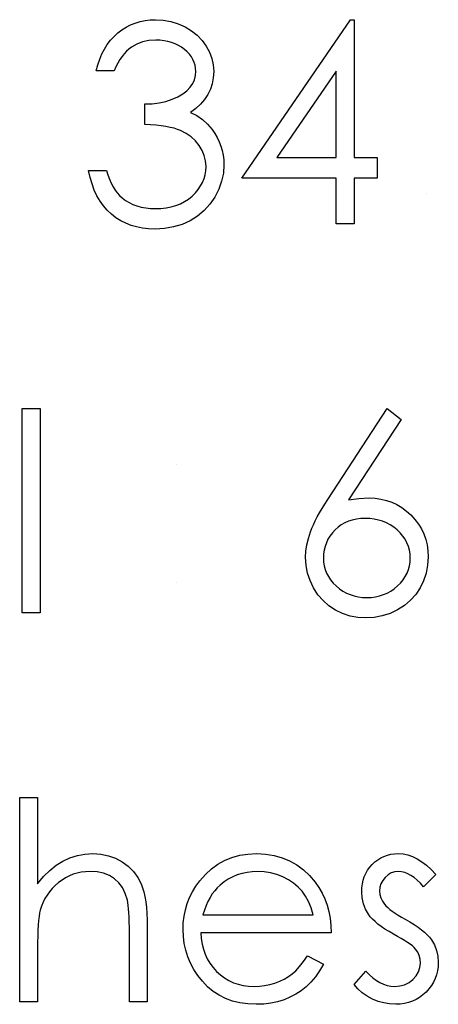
# Model space of a CAD drawing. Header units: inches. Extents: x 370 to 474, y 80 to 168.
# Tile 89 of 170: x 429.897 to 430.187, y 85.879 to 86.56. Entities that reach past the tile are written whole.
import ezdxf

# ---------------------------------------------------------------- set-up
doc = ezdxf.new("R2010")
doc.units = ezdxf.units.IN
doc.header["$LTSCALE"] = 0.5
doc.header["$MEASUREMENT"] = 0

msp = doc.modelspace()

# ---------------------------------------------------------------- linework, layer by layer
at = {"color": 7, "linetype": 'Continuous'}
for p, q in [((429.96783, 86.55327), (429.97078, 86.55512)), ((429.97078, 86.55512), (429.97385, 86.55669)), ((429.97385, 86.55669), (429.97705, 86.55799)), ((429.97705, 86.55799), (429.98039, 86.55898)), ((429.98039, 86.55898), (429.98384, 86.5597)), ((429.98384, 86.5597), (429.9874, 86.56014)), ((429.9874, 86.56014), (429.9911, 86.56028)), ((429.9911, 86.56028), (429.9911, 86.56028)), ((429.9911, 86.56028), (429.99648, 86.55998)), ((429.99648, 86.55998), (430.00167, 86.55904)), ((430.00167, 86.55904), (430.00667, 86.55749)), ((430.00667, 86.55749), (430.0115, 86.55534)), ((430.0115, 86.55534), (430.01597, 86.55266)), ((430.05078, 86.45075), (430.126, 86.56028)), ((430.126, 86.56028), (430.12851, 86.56028)), ((430.12851, 86.56028), (430.12851, 86.56028)), ((430.12851, 86.56028), (430.12851, 86.46488)), ((429.95994, 86.54604), (429.96237, 86.54871)), ((429.96237, 86.54871), (429.96501, 86.55112)), ((429.96501, 86.55112), (429.96783, 86.55327)), ((430.01597, 86.55266), (430.01989, 86.54954)), ((430.01989, 86.54954), (430.02329, 86.54598)), ((429.95577, 86.53999), (429.95773, 86.54314)), ((429.95773, 86.54314), (429.95994, 86.54604)), ((429.97443, 86.54132), (429.97269, 86.53999)), ((429.97815, 86.54344), (429.97443, 86.54132)), ((429.98218, 86.54493), (429.97815, 86.54344)), ((429.98657, 86.54584), (429.98218, 86.54493)), ((429.99127, 86.54615), (429.98657, 86.54584)), ((429.99419, 86.54604), (429.99127, 86.54615)), ((429.99127, 86.54615), (429.99127, 86.54615)), ((429.99701, 86.54573), (429.99419, 86.54604)), ((429.99968, 86.54524), (429.99701, 86.54573)), ((430.00222, 86.54455), (429.99968, 86.54524)), ((430.00465, 86.54364), (430.00222, 86.54455)), ((430.00694, 86.54253), (430.00465, 86.54364)), ((430.0091, 86.54123), (430.00694, 86.54253)), ((430.01111, 86.53972), (430.0091, 86.54123)), ((430.02329, 86.54598), (430.02616, 86.54201)), ((430.02616, 86.54201), (430.02842, 86.53776)), ((429.95248, 86.53295), (429.954, 86.5366)), ((429.954, 86.5366), (429.95577, 86.53999)), ((429.96791, 86.5348), (429.96642, 86.53265)), ((429.96943, 86.53676), (429.96791, 86.5348)), ((429.97103, 86.53847), (429.96943, 86.53676)), ((429.97269, 86.53999), (429.97103, 86.53847)), ((430.01296, 86.53809), (430.01111, 86.53972)), ((430.01456, 86.53638), (430.01296, 86.53809)), ((430.01592, 86.53458), (430.01456, 86.53638)), ((430.01702, 86.53273), (430.01592, 86.53458)), ((430.02842, 86.53776), (430.03005, 86.53342)), ((429.95008, 86.52495), (429.95116, 86.52909)), ((429.95116, 86.52909), (429.95248, 86.53295)), ((429.96372, 86.52774), (429.96245, 86.52495)), ((429.96504, 86.5303), (429.96372, 86.52774)), ((429.96642, 86.53265), (429.96504, 86.5303)), ((430.01788, 86.53077), (430.01702, 86.53273)), ((430.01848, 86.52879), (430.01788, 86.53077)), ((430.01887, 86.52669), (430.01848, 86.52879)), ((430.03005, 86.53342), (430.03101, 86.52901)), ((430.03101, 86.52901), (430.03135, 86.52448)), ((429.96245, 86.52495), (429.95008, 86.52495)), ((429.95008, 86.52495), (429.95008, 86.52495)), ((430.01801, 86.51879), (430.01873, 86.52161)), ((430.01873, 86.52161), (430.01898, 86.52453)), ((430.01898, 86.52453), (430.01887, 86.52669)), ((430.01898, 86.52453), (430.01898, 86.52453)), ((430.0311, 86.52012), (430.03035, 86.51601)), ((430.03135, 86.52448), (430.0311, 86.52012)), ((430.03135, 86.52448), (430.03135, 86.52448)), ((430.11614, 86.52467), (430.0751, 86.46488)), ((430.11614, 86.46488), (430.11614, 86.52467)), ((430.11614, 86.52467), (430.11614, 86.52467)), ((430.01285, 86.51112), (430.01509, 86.51352)), ((430.01509, 86.51352), (430.0168, 86.51612)), ((430.0168, 86.51612), (430.01801, 86.51879)), ((430.03035, 86.51601), (430.02908, 86.51211)), ((430.00264, 86.50524), (430.00664, 86.50698)), ((430.00664, 86.50698), (430.01004, 86.50894)), ((430.01004, 86.50894), (430.01285, 86.51112)), ((430.02732, 86.50844), (430.02505, 86.50502)), ((430.02908, 86.51211), (430.02732, 86.50844)), ((429.98365, 86.50198), (429.98875, 86.50218)), ((429.98365, 86.48785), (429.98365, 86.50198)), ((429.98365, 86.50198), (429.98365, 86.50198)), ((429.98875, 86.50218), (429.99361, 86.50281)), ((429.99361, 86.50281), (429.99825, 86.5038)), ((429.99825, 86.5038), (430.00264, 86.50524)), ((430.02229, 86.50182), (430.01903, 86.49886)), ((430.02505, 86.50502), (430.02229, 86.50182)), ((430.01903, 86.49886), (430.01525, 86.49613)), ((430.01525, 86.49613), (430.01525, 86.49613)), ((430.01525, 86.49613), (430.01959, 86.49389)), ((430.01959, 86.49389), (430.02353, 86.49119)), ((429.9877, 86.4876), (429.98365, 86.48785)), ((429.98365, 86.48785), (429.98365, 86.48785)), ((429.99151, 86.48727), (429.9877, 86.4876)), ((429.99502, 86.48686), (429.99151, 86.48727)), ((429.99825, 86.48636), (429.99502, 86.48686)), ((430.00123, 86.48578), (429.99825, 86.48636)), ((430.02353, 86.49119), (430.02707, 86.48802)), ((430.02707, 86.48802), (430.03019, 86.48437)), ((430.00391, 86.48514), (430.00123, 86.48578)), ((430.00634, 86.4844), (430.00391, 86.48514)), ((430.00846, 86.48357), (430.00634, 86.4844)), ((430.01227, 86.48164), (430.00846, 86.48357)), ((430.01569, 86.47929), (430.01227, 86.48164)), ((430.01868, 86.4765), (430.01569, 86.47929)), ((430.03019, 86.48437), (430.03019, 86.48437)), ((430.03019, 86.48437), (430.03212, 86.48161)), ((430.03212, 86.48161), (430.03377, 86.47874)), ((430.02127, 86.4733), (430.01868, 86.4765)), ((430.02337, 86.46985), (430.02127, 86.4733)), ((430.03377, 86.47874), (430.03521, 86.47581)), ((430.03521, 86.47581), (430.03637, 86.47278)), ((430.03637, 86.47278), (430.03725, 86.46969)), ((430.02486, 86.46626), (430.02337, 86.46985)), ((430.02574, 86.46254), (430.02486, 86.46626)), ((430.03725, 86.46969), (430.03789, 86.46651)), ((430.03789, 86.46651), (430.03827, 86.46323)), ((430.02605, 86.4587), (430.02574, 86.46254)), ((430.03841, 86.45989), (430.03803, 86.45412)), ((430.03827, 86.46323), (430.03841, 86.45989)), ((430.03841, 86.45989), (430.03841, 86.45989)), ((430.0751, 86.46488), (430.0751, 86.46488)), ((430.0751, 86.46488), (430.11614, 86.46488)), ((430.12851, 86.46488), (430.12851, 86.46488)), ((430.12851, 86.46488), (430.14441, 86.46488)), ((430.14441, 86.46488), (430.14441, 86.46488)), ((430.14441, 86.46488), (430.14441, 86.45075)), ((429.94583, 86.45119), (429.94478, 86.45605)), ((429.94478, 86.45605), (429.94478, 86.45605)), ((429.94478, 86.45605), (429.95715, 86.45605)), ((429.95715, 86.45605), (429.95715, 86.45605)), ((429.95715, 86.45605), (429.95814, 86.45288)), ((429.95814, 86.45288), (429.95922, 86.44992)), ((430.02469, 86.45034), (430.02544, 86.45304)), ((430.02544, 86.45304), (430.02591, 86.45583)), ((430.02591, 86.45583), (430.02605, 86.4587)), ((430.02605, 86.4587), (430.02605, 86.4587)), ((430.03803, 86.45412), (430.03684, 86.44849)), ((429.94716, 86.44667), (429.94583, 86.45119)), ((429.94873, 86.44241), (429.94716, 86.44667)), ((429.95922, 86.44992), (429.96043, 86.44719)), ((429.96043, 86.44719), (429.96173, 86.44471)), ((430.02064, 86.44283), (430.02229, 86.44523)), ((430.02229, 86.44523), (430.02364, 86.44774)), ((430.02364, 86.44774), (430.02469, 86.45034)), ((430.03684, 86.44849), (430.03488, 86.44297)), ((430.11614, 86.45075), (430.05078, 86.45075)), ((430.05078, 86.45075), (430.05078, 86.45075)), ((430.11614, 86.41895), (430.11614, 86.45075)), ((430.11614, 86.45075), (430.11614, 86.45075)), ((430.14441, 86.45075), (430.12851, 86.45075)), ((430.12851, 86.45075), (430.12851, 86.45075)), ((430.12851, 86.45075), (430.12851, 86.41895)), ((430.14441, 86.45075), (430.14441, 86.45075)), ((429.95058, 86.4385), (429.94873, 86.44241)), ((429.95268, 86.43485), (429.95058, 86.4385)), ((429.96173, 86.44471), (429.96311, 86.44244)), ((429.96311, 86.44244), (429.96463, 86.4404)), ((429.96463, 86.4404), (429.96623, 86.43858)), ((429.96623, 86.43858), (429.96794, 86.437)), ((430.01641, 86.43827), (430.01868, 86.44051)), ((430.01868, 86.44051), (430.02064, 86.44283)), ((430.03488, 86.44297), (430.03212, 86.43761)), ((430.17886, 86.44015), (430.17886, 86.44015)), ((429.95505, 86.43151), (429.95268, 86.43485)), ((429.95767, 86.42848), (429.95505, 86.43151)), ((429.96794, 86.437), (429.96794, 86.437)), ((429.96794, 86.437), (429.97029, 86.43527)), ((429.97029, 86.43527), (429.97277, 86.43375)), ((429.97277, 86.43375), (429.97542, 86.43245)), ((429.97542, 86.43245), (429.97821, 86.43143)), ((430.00198, 86.43077), (430.00526, 86.43173)), ((430.00526, 86.43173), (430.00832, 86.43295)), ((430.00832, 86.43295), (430.01122, 86.43447)), ((430.01122, 86.43447), (430.0139, 86.43623)), ((430.0139, 86.43623), (430.01641, 86.43827)), ((430.0287, 86.43262), (430.02472, 86.42823)), ((430.03212, 86.43761), (430.0287, 86.43262)), ((429.96057, 86.42574), (429.95767, 86.42848)), ((429.96369, 86.42331), (429.96057, 86.42574)), ((429.97821, 86.43143), (429.98116, 86.4306)), ((429.98116, 86.4306), (429.98428, 86.43002)), ((429.98428, 86.43002), (429.98754, 86.42966)), ((429.98754, 86.42966), (429.99096, 86.42955)), ((429.99096, 86.42955), (429.99483, 86.42969)), ((429.99096, 86.42955), (429.99096, 86.42955)), ((429.99483, 86.42969), (429.9985, 86.4301)), ((429.9985, 86.4301), (430.00198, 86.43077)), ((430.02472, 86.42823), (430.02014, 86.42442)), ((429.967, 86.42122), (429.96369, 86.42331)), ((429.97048, 86.41945), (429.967, 86.42122)), ((429.97415, 86.41801), (429.97048, 86.41945)), ((429.97802, 86.41688), (429.97415, 86.41801)), ((430.00943, 86.41868), (430.00352, 86.41688)), ((430.015, 86.42122), (430.00943, 86.41868)), ((430.02014, 86.42442), (430.015, 86.42122)), ((430.12851, 86.41895), (430.11614, 86.41895)), ((430.11614, 86.41895), (430.11614, 86.41895)), ((430.12851, 86.41895), (430.12851, 86.41895)), ((429.98207, 86.41605), (429.97802, 86.41688)), ((429.98632, 86.41558), (429.98207, 86.41605)), ((429.99074, 86.41542), (429.98632, 86.41558)), ((429.99728, 86.41578), (429.99074, 86.41542)), ((429.99074, 86.41542), (429.99074, 86.41542)), ((430.00352, 86.41688), (429.99728, 86.41578)), ((429.89885, 86.29125), (429.91122, 86.29125)), ((429.89885, 86.14992), (429.89885, 86.29125)), ((429.91122, 86.29125), (429.91122, 86.29125)), ((429.91122, 86.29125), (429.91122, 86.14992)), ((430.11035, 86.22837), (430.15147, 86.29125)), ((430.15147, 86.29125), (430.16103, 86.28377)), ((430.16103, 86.28377), (430.12462, 86.2281)), ((430.16103, 86.28377), (430.16103, 86.28377)), ((430.00573, 86.25239), (430.00573, 86.25239)), ((430.10828, 86.22517), (430.11035, 86.22837)), ((430.11035, 86.22837), (430.11035, 86.22837)), ((430.12462, 86.2281), (430.1319, 86.22909)), ((430.12462, 86.2281), (430.12462, 86.2281)), ((430.1319, 86.22909), (430.13889, 86.22942)), ((430.13889, 86.22942), (430.13889, 86.22942)), ((430.13889, 86.22942), (430.14308, 86.22923)), ((430.14308, 86.22923), (430.14709, 86.22868)), ((430.14709, 86.22868), (430.15095, 86.22776)), ((430.15095, 86.22776), (430.15465, 86.22647)), ((430.1046, 86.21912), (430.10634, 86.22208)), ((430.10634, 86.22208), (430.10828, 86.22517)), ((430.15465, 86.22647), (430.15818, 86.22481)), ((430.15818, 86.22481), (430.16158, 86.2228)), ((430.16158, 86.2228), (430.16478, 86.22039)), ((430.16478, 86.22039), (430.16784, 86.21763)), ((430.10033, 86.21093), (430.1016, 86.21352)), ((430.1016, 86.21352), (430.103, 86.21625)), ((430.103, 86.21625), (430.1046, 86.21912)), ((430.12729, 86.21416), (430.12462, 86.2133)), ((430.13014, 86.21479), (430.12729, 86.21416)), ((430.13315, 86.21515), (430.13014, 86.21479)), ((430.13629, 86.21529), (430.13315, 86.21515)), ((430.13944, 86.21515), (430.13629, 86.21529)), ((430.1425, 86.21479), (430.13944, 86.21515)), ((430.1454, 86.21416), (430.1425, 86.21479)), ((430.14822, 86.2133), (430.1454, 86.21416)), ((430.16784, 86.21763), (430.17063, 86.2146)), ((430.17063, 86.2146), (430.17306, 86.2114)), ((430.09831, 86.20604), (430.09925, 86.20841)), ((430.09925, 86.20841), (430.10033, 86.21093)), ((430.11534, 86.20728), (430.11347, 86.20524)), ((430.11744, 86.20916), (430.11534, 86.20728)), ((430.11968, 86.21079), (430.11744, 86.20916)), ((430.12208, 86.21217), (430.11968, 86.21079)), ((430.12462, 86.2133), (430.12208, 86.21217)), ((430.1509, 86.21217), (430.14822, 86.2133)), ((430.15349, 86.21079), (430.1509, 86.21217)), ((430.15592, 86.20916), (430.15349, 86.21079)), ((430.15827, 86.20728), (430.15592, 86.20916)), ((430.16039, 86.20524), (430.15827, 86.20728)), ((430.17306, 86.2114), (430.1751, 86.20803)), ((430.1751, 86.20803), (430.17676, 86.20449)), ((430.0958, 86.19699), (430.09685, 86.20146)), ((430.09685, 86.20146), (430.09831, 86.20604)), ((430.11046, 86.2008), (430.10932, 86.19842)), ((430.11184, 86.20306), (430.11046, 86.2008)), ((430.11347, 86.20524), (430.11184, 86.20306)), ((430.16224, 86.20306), (430.16039, 86.20524)), ((430.16381, 86.2008), (430.16224, 86.20306)), ((430.16511, 86.19842), (430.16381, 86.2008)), ((430.17676, 86.20449), (430.17806, 86.20077)), ((430.17806, 86.20077), (430.179, 86.19688)), ((430.09516, 86.1926), (430.0958, 86.19699)), ((430.10781, 86.19334), (430.10745, 86.19067)), ((430.10844, 86.19594), (430.10781, 86.19334)), ((430.10932, 86.19842), (430.10844, 86.19594)), ((430.1661, 86.19594), (430.16511, 86.19842)), ((430.16679, 86.19334), (430.1661, 86.19594)), ((430.16724, 86.19067), (430.16679, 86.19334)), ((430.179, 86.19688), (430.17955, 86.19282)), ((430.09494, 86.18835), (430.09516, 86.1926)), ((430.0953, 86.1828), (430.09494, 86.18835)), ((430.09494, 86.18835), (430.09494, 86.18835)), ((430.10745, 86.19067), (430.10731, 86.18785)), ((430.10731, 86.18785), (430.10731, 86.18785)), ((430.10731, 86.18785), (430.10745, 86.18506)), ((430.16737, 86.18785), (430.16724, 86.19067)), ((430.16724, 86.18506), (430.16737, 86.18785)), ((430.16737, 86.18785), (430.16737, 86.18785)), ((430.17974, 86.1886), (430.17941, 86.18283)), ((430.17955, 86.19282), (430.17974, 86.1886)), ((430.17974, 86.1886), (430.17974, 86.1886)), ((430.09632, 86.17742), (430.0953, 86.1828)), ((430.10745, 86.18506), (430.10786, 86.18241)), ((430.10786, 86.18241), (430.10855, 86.17982)), ((430.10855, 86.17982), (430.10952, 86.17736)), ((430.16517, 86.17736), (430.16613, 86.17982)), ((430.16613, 86.17982), (430.16682, 86.18241)), ((430.16682, 86.18241), (430.16724, 86.18506)), ((430.17941, 86.18283), (430.17836, 86.17733)), ((430.09806, 86.17223), (430.09632, 86.17742)), ((430.10952, 86.17736), (430.11073, 86.17499)), ((430.11073, 86.17499), (430.11225, 86.17275)), ((430.11225, 86.17275), (430.11402, 86.17057)), ((430.16064, 86.17057), (430.16243, 86.17275)), ((430.16243, 86.17275), (430.16392, 86.17499)), ((430.16392, 86.17499), (430.16517, 86.17736)), ((430.17836, 86.17733), (430.17665, 86.17214)), ((430.00573, 86.17112), (430.00573, 86.17112)), ((430.10046, 86.16718), (430.09806, 86.17223)), ((430.10347, 86.16251), (430.10046, 86.16718)), ((430.11402, 86.17057), (430.11609, 86.16853)), ((430.11609, 86.16853), (430.11835, 86.16665)), ((430.11835, 86.16665), (430.12072, 86.16502)), ((430.15396, 86.16502), (430.15631, 86.16665)), ((430.15631, 86.16665), (430.15857, 86.16853)), ((430.15857, 86.16853), (430.16064, 86.17057)), ((430.17422, 86.1672), (430.17118, 86.16268)), ((430.17665, 86.17214), (430.17422, 86.1672)), ((430.10703, 86.1584), (430.10347, 86.16251)), ((430.12072, 86.16502), (430.12321, 86.16364)), ((430.12321, 86.16364), (430.1258, 86.16254)), ((430.1258, 86.16254), (430.12851, 86.16165)), ((430.12851, 86.16165), (430.13135, 86.16102)), ((430.13135, 86.16102), (430.13428, 86.16066)), ((430.13428, 86.16066), (430.13734, 86.16052)), ((430.13734, 86.16052), (430.14041, 86.16066)), ((430.13734, 86.16052), (430.13734, 86.16052)), ((430.14041, 86.16066), (430.14333, 86.16102)), ((430.14333, 86.16102), (430.14617, 86.16165)), ((430.14617, 86.16165), (430.14888, 86.16254)), ((430.14888, 86.16254), (430.15147, 86.16364)), ((430.15147, 86.16364), (430.15396, 86.16502)), ((430.17118, 86.16268), (430.16754, 86.15865)), ((430.11109, 86.15484), (430.10703, 86.1584)), ((430.11567, 86.15183), (430.11109, 86.15484)), ((430.16334, 86.15509), (430.15854, 86.15202)), ((430.16754, 86.15865), (430.16334, 86.15509)), ((429.91122, 86.14992), (429.89885, 86.14992)), ((429.89885, 86.14992), (429.89885, 86.14992)), ((429.91122, 86.14992), (429.91122, 86.14992)), ((430.12061, 86.14945), (430.11567, 86.15183)), ((430.12578, 86.14774), (430.12061, 86.14945)), ((430.13113, 86.14672), (430.12578, 86.14774)), ((430.13668, 86.14639), (430.13113, 86.14672)), ((430.14245, 86.14675), (430.13668, 86.14639)), ((430.13668, 86.14639), (430.13668, 86.14639)), ((430.148, 86.1478), (430.14245, 86.14675)), ((430.15338, 86.14956), (430.148, 86.1478)), ((430.15854, 86.15202), (430.15338, 86.14956)), ((429.89708, 86.02222), (429.90945, 86.02222)), ((429.89708, 85.88089), (429.89708, 86.02222)), ((429.90945, 86.02222), (429.90945, 86.02222)), ((429.90945, 86.02222), (429.90945, 85.96257)), ((429.93189, 85.98043), (429.937, 85.98206)), ((429.937, 85.98206), (429.94227, 85.98303)), ((429.94227, 85.98303), (429.94776, 85.98336)), ((429.94776, 85.98336), (429.94776, 85.98336)), ((429.94776, 85.98336), (429.95334, 85.983)), ((429.95334, 85.983), (429.95858, 85.98195)), ((429.95858, 85.98195), (429.9635, 85.98016)), ((430.04402, 85.98071), (430.0494, 85.9822)), ((430.0494, 85.9822), (430.05508, 85.98305)), ((430.05508, 85.98305), (430.0611, 85.98336)), ((430.0611, 85.98336), (430.0611, 85.98336)), ((430.0611, 85.98336), (430.06728, 85.98305)), ((430.06728, 85.98305), (430.07316, 85.98212)), ((430.07316, 85.98212), (430.07871, 85.98057)), ((430.14918, 85.98148), (430.15153, 85.98231)), ((430.15153, 85.98231), (430.15399, 85.98289)), ((430.15399, 85.98289), (430.15655, 85.98325)), ((430.15655, 85.98325), (430.15926, 85.98336)), ((430.15926, 85.98336), (430.15926, 85.98336)), ((430.15926, 85.98336), (430.16246, 85.98314)), ((430.16246, 85.98314), (430.16566, 85.98247)), ((430.16566, 85.98247), (430.16889, 85.98134)), ((429.91784, 85.97168), (429.92231, 85.97527)), ((429.92231, 85.97527), (429.92701, 85.97817)), ((429.92701, 85.97817), (429.93189, 85.98043)), ((429.9635, 85.98016), (429.96808, 85.97767)), ((429.96808, 85.97767), (429.97222, 85.97458)), ((430.02972, 85.97281), (430.03416, 85.97602)), ((430.03416, 85.97602), (430.03894, 85.97867)), ((430.03894, 85.97867), (430.04402, 85.98071)), ((430.07871, 85.98057), (430.08393, 85.97842)), ((430.08393, 85.97842), (430.08884, 85.97563)), ((430.08884, 85.97563), (430.09343, 85.97221)), ((430.13933, 85.97389), (430.14101, 85.97582)), ((430.14101, 85.97582), (430.14289, 85.97759)), ((430.14289, 85.97759), (430.14488, 85.97911)), ((430.14488, 85.97911), (430.14698, 85.9804)), ((430.14698, 85.9804), (430.14918, 85.98148)), ((430.16889, 85.98134), (430.17212, 85.97977)), ((430.17212, 85.97977), (430.17532, 85.97775)), ((430.17532, 85.97775), (430.17855, 85.9753)), ((430.17855, 85.9753), (430.18181, 85.9724)), ((429.91353, 85.96746), (429.91784, 85.97168)), ((429.93413, 85.96909), (429.93145, 85.96798)), ((429.93686, 85.96991), (429.93413, 85.96909)), ((429.9397, 85.97052), (429.93686, 85.96991)), ((429.9426, 85.97088), (429.9397, 85.97052)), ((429.94558, 85.97099), (429.9426, 85.97088)), ((429.95061, 85.97069), (429.94558, 85.97099)), ((429.94558, 85.97099), (429.94558, 85.97099)), ((429.95513, 85.96975), (429.95061, 85.97069)), ((429.95914, 85.9682), (429.95513, 85.96975)), ((429.97222, 85.97458), (429.97581, 85.97102)), ((429.97581, 85.97102), (429.97879, 85.96693)), ((430.02174, 85.96459), (430.02558, 85.96898)), ((430.02558, 85.96898), (430.02972, 85.97281)), ((430.04771, 85.96865), (430.04451, 85.96729)), ((430.051, 85.96967), (430.04771, 85.96865)), ((430.05445, 85.97041), (430.051, 85.96967)), ((430.05804, 85.97085), (430.05445, 85.97041)), ((430.06174, 85.97099), (430.05804, 85.97085)), ((430.06626, 85.97077), (430.06174, 85.97099)), ((430.06174, 85.97099), (430.06174, 85.97099)), ((430.07068, 85.97005), (430.06626, 85.97077)), ((430.07501, 85.96889), (430.07068, 85.97005)), ((430.07921, 85.96724), (430.07501, 85.96889)), ((430.09343, 85.97221), (430.0977, 85.96818)), ((430.1356, 85.96735), (430.13662, 85.96964)), ((430.13662, 85.96964), (430.13787, 85.97182)), ((430.13787, 85.97182), (430.13933, 85.97389)), ((430.15203, 85.9687), (430.15001, 85.96691)), ((430.15426, 85.96997), (430.15203, 85.9687)), ((430.15666, 85.97074), (430.15426, 85.96997)), ((430.15926, 85.97099), (430.15666, 85.97074)), ((430.16138, 85.97083), (430.15926, 85.97099)), ((430.15926, 85.97099), (430.15926, 85.97099)), ((430.16354, 85.97033), (430.16138, 85.97083)), ((430.16569, 85.9695), (430.16354, 85.97033)), ((430.16787, 85.96834), (430.16569, 85.9695)), ((430.17002, 85.96685), (430.16787, 85.96834)), ((430.18504, 85.96903), (430.17665, 85.96039)), ((430.18181, 85.9724), (430.18504, 85.96903)), ((429.90945, 85.96257), (429.91353, 85.96746)), ((429.90945, 85.96257), (429.90945, 85.96257)), ((429.92394, 85.96332), (429.92165, 85.96133)), ((429.92637, 85.96511), (429.92394, 85.96332)), ((429.92888, 85.96669), (429.92637, 85.96511)), ((429.93145, 85.96798), (429.92888, 85.96669)), ((429.96264, 85.96602), (429.95914, 85.9682)), ((429.96565, 85.96323), (429.96264, 85.96602)), ((429.96813, 85.95984), (429.96565, 85.96323)), ((429.97879, 85.96693), (429.98119, 85.96238)), ((429.98119, 85.96238), (429.98218, 85.95981)), ((430.01903, 85.96083), (430.02174, 85.96459)), ((430.02174, 85.96459), (430.02174, 85.96459)), ((430.03579, 85.96155), (430.03386, 85.95973)), ((430.03858, 85.96376), (430.03579, 85.96155)), ((430.03579, 85.96155), (430.03579, 85.96155)), ((430.04148, 85.96569), (430.03858, 85.96376)), ((430.04451, 85.96729), (430.04148, 85.96569)), ((430.08316, 85.96522), (430.07921, 85.96724)), ((430.08669, 85.9629), (430.08316, 85.96522)), ((430.08984, 85.96028), (430.08669, 85.9629)), ((430.0977, 85.96818), (430.10165, 85.96354)), ((430.10165, 85.96354), (430.10165, 85.96354)), ((430.10165, 85.96354), (430.10419, 85.95992)), ((430.13392, 85.95973), (430.13425, 85.96238)), ((430.13425, 85.96238), (430.13483, 85.96492)), ((430.13483, 85.96492), (430.1356, 85.96735)), ((430.14714, 85.96252), (430.14642, 85.96006)), ((430.14833, 85.96478), (430.14714, 85.96252)), ((430.15001, 85.96691), (430.14833, 85.96478)), ((430.17223, 85.96503), (430.17002, 85.96685)), ((430.17444, 85.96288), (430.17223, 85.96503)), ((430.17665, 85.96039), (430.17444, 85.96288)), ((429.91602, 85.95473), (429.91456, 85.9523)), ((429.9177, 85.95705), (429.91602, 85.95473)), ((429.91958, 85.95926), (429.9177, 85.95705)), ((429.92165, 85.96133), (429.91958, 85.95926)), ((429.97012, 85.95581), (429.96813, 85.95984)), ((429.97161, 85.95117), (429.97012, 85.95581)), ((429.98218, 85.95981), (429.98304, 85.95689)), ((429.98304, 85.95689), (429.98376, 85.95366)), ((430.01467, 85.95294), (430.01666, 85.95694)), ((430.01666, 85.95694), (430.01903, 85.96083)), ((430.03038, 85.95545), (430.02883, 85.95299)), ((430.03206, 85.95769), (430.03038, 85.95545)), ((430.03386, 85.95973), (430.03206, 85.95769)), ((430.09254, 85.95736), (430.08984, 85.96028)), ((430.09492, 85.95404), (430.09254, 85.95736)), ((430.10419, 85.95992), (430.10637, 85.95611)), ((430.10637, 85.95611), (430.10825, 85.95206)), ((430.13381, 85.95694), (430.13392, 85.95973)), ((430.13408, 85.95269), (430.13381, 85.95694)), ((430.13381, 85.95694), (430.13381, 85.95694)), ((430.14642, 85.96006), (430.14617, 85.95744)), ((430.14617, 85.95744), (430.14617, 85.95744)), ((430.14617, 85.95744), (430.1464, 85.95506)), ((430.1464, 85.95506), (430.14703, 85.95277)), ((430.17665, 85.96039), (430.17665, 85.96039)), ((429.91329, 85.94976), (429.91221, 85.94709)), ((429.91456, 85.9523), (429.91329, 85.94976)), ((429.97194, 85.94957), (429.97161, 85.95117)), ((429.97161, 85.95117), (429.97161, 85.95117)), ((429.97225, 85.94758), (429.97194, 85.94957)), ((429.98376, 85.95366), (429.98436, 85.95007)), ((429.98436, 85.95007), (429.98481, 85.94612)), ((430.01177, 85.94452), (430.01304, 85.9488)), ((430.01304, 85.9488), (430.01467, 85.95294)), ((430.0274, 85.95029), (430.02607, 85.94739)), ((430.02883, 85.95299), (430.0274, 85.95029)), ((430.09699, 85.95021), (430.09492, 85.95404)), ((430.09878, 85.94584), (430.09699, 85.95021)), ((430.10825, 85.95206), (430.10977, 85.9478)), ((430.13497, 85.94872), (430.13408, 85.95269)), ((430.1364, 85.94493), (430.13497, 85.94872)), ((430.14703, 85.95277), (430.14811, 85.95051)), ((430.14811, 85.95051), (430.1496, 85.9483)), ((430.1496, 85.9483), (430.1496, 85.9483)), ((430.1496, 85.9483), (430.15056, 85.94717)), ((429.91091, 85.94231), (429.91053, 85.93991)), ((429.91135, 85.94433), (429.91091, 85.94231)), ((429.91221, 85.94709), (429.91135, 85.94433)), ((429.91135, 85.94433), (429.91135, 85.94433)), ((429.9725, 85.94527), (429.97225, 85.94758)), ((429.97269, 85.94259), (429.9725, 85.94527)), ((429.97285, 85.93952), (429.97269, 85.94259)), ((429.98481, 85.94612), (429.98514, 85.94187)), ((429.98514, 85.94187), (429.98536, 85.93726)), ((430.01086, 85.94013), (430.01177, 85.94452)), ((430.02489, 85.9443), (430.02381, 85.94096)), ((430.02607, 85.94739), (430.02489, 85.9443)), ((430.10024, 85.94096), (430.09878, 85.94584)), ((430.10977, 85.9478), (430.11098, 85.94333)), ((430.11098, 85.94333), (430.11186, 85.93864)), ((430.13842, 85.94143), (430.1364, 85.94493)), ((430.13969, 85.93974), (430.13842, 85.94143)), ((430.13842, 85.94143), (430.13842, 85.94143)), ((430.15056, 85.94717), (430.15178, 85.94601)), ((430.15178, 85.94601), (430.15321, 85.94477)), ((430.15321, 85.94477), (430.1549, 85.9435)), ((430.1549, 85.9435), (430.15683, 85.94217)), ((430.15683, 85.94217), (430.15898, 85.94082)), ((429.91019, 85.93712), (429.90992, 85.93392)), ((429.91053, 85.93991), (429.91019, 85.93712)), ((429.97296, 85.93613), (429.97285, 85.93952)), ((429.97302, 85.93237), (429.97296, 85.93613)), ((429.98536, 85.93726), (429.98541, 85.93232)), ((430.01015, 85.93097), (430.01034, 85.9356)), ((430.01034, 85.9356), (430.01086, 85.94013)), ((430.02381, 85.94096), (430.02381, 85.94096)), ((430.02381, 85.94096), (430.10024, 85.94096)), ((430.11186, 85.93864), (430.11239, 85.93373)), ((430.14123, 85.93803), (430.13969, 85.93974)), ((430.143, 85.93632), (430.14123, 85.93803)), ((430.14504, 85.93461), (430.143, 85.93632)), ((430.14736, 85.9329), (430.14504, 85.93461)), ((430.15898, 85.94082), (430.16136, 85.93939)), ((430.16136, 85.93939), (430.16398, 85.93792)), ((430.16398, 85.93792), (430.16398, 85.93792)), ((430.16398, 85.93792), (430.16718, 85.9361)), ((430.16718, 85.9361), (430.17011, 85.93431)), ((430.17011, 85.93431), (430.17278, 85.93251)), ((429.90973, 85.93036), (429.90956, 85.92638)), ((429.90992, 85.93392), (429.90973, 85.93036)), ((429.97305, 85.92826), (429.97302, 85.93237)), ((429.97305, 85.88089), (429.97305, 85.92826)), ((429.97305, 85.92826), (429.97305, 85.92826)), ((429.98541, 85.93232), (429.98541, 85.93232)), ((429.98541, 85.93232), (429.98541, 85.88089)), ((430.01037, 85.92603), (430.01015, 85.93097)), ((430.01015, 85.93097), (430.01015, 85.93097)), ((430.11261, 85.92859), (430.02251, 85.92859)), ((430.02251, 85.92859), (430.02251, 85.92859)), ((430.02251, 85.92859), (430.02276, 85.92462)), ((430.11239, 85.93373), (430.11261, 85.92859)), ((430.11261, 85.92859), (430.11261, 85.92859)), ((430.1499, 85.93116), (430.14736, 85.9329)), ((430.15272, 85.92942), (430.1499, 85.93116)), ((430.15578, 85.92768), (430.15272, 85.92942)), ((430.15862, 85.92614), (430.15578, 85.92768)), ((430.15578, 85.92768), (430.15578, 85.92768)), ((430.17278, 85.93251), (430.17519, 85.93075)), ((430.17519, 85.93075), (430.17731, 85.92898)), ((430.17731, 85.92898), (430.17919, 85.92724)), ((429.90948, 85.92205), (429.90945, 85.9173)), ((429.90956, 85.92638), (429.90948, 85.92205)), ((430.01097, 85.9212), (430.01037, 85.92603)), ((430.01202, 85.91653), (430.01097, 85.9212)), ((430.02276, 85.92462), (430.02331, 85.92081)), ((430.02331, 85.92081), (430.0242, 85.91719)), ((430.16119, 85.92467), (430.15862, 85.92614)), ((430.16351, 85.92329), (430.16119, 85.92467)), ((430.16555, 85.92197), (430.16351, 85.92329)), ((430.16732, 85.9207), (430.16555, 85.92197)), ((430.16884, 85.91948), (430.16732, 85.9207)), ((430.17919, 85.92724), (430.18079, 85.9255)), ((430.18079, 85.9255), (430.18211, 85.92379)), ((430.18211, 85.92379), (430.18211, 85.92379)), ((430.18211, 85.92379), (430.18416, 85.92023)), ((429.90945, 85.9173), (429.90945, 85.9173)), ((429.90945, 85.9173), (429.90945, 85.88089)), ((430.01351, 85.91198), (430.01202, 85.91653)), ((430.0242, 85.91719), (430.02541, 85.91377)), ((430.17008, 85.91835), (430.16884, 85.91948)), ((430.17105, 85.9173), (430.17008, 85.91835)), ((430.17254, 85.91512), (430.17105, 85.9173)), ((430.17105, 85.9173), (430.17105, 85.9173)), ((430.17358, 85.9128), (430.17254, 85.91512)), ((430.18416, 85.92023), (430.18565, 85.91645)), ((430.18565, 85.91645), (430.1865, 85.91244)), ((430.01539, 85.90753), (430.01351, 85.91198)), ((430.01768, 85.90323), (430.01539, 85.90753)), ((430.02541, 85.91377), (430.0269, 85.91054)), ((430.0269, 85.91054), (430.02872, 85.90748)), ((430.02872, 85.90748), (430.03088, 85.90461)), ((430.09078, 85.90521), (430.09351, 85.90864)), ((430.09351, 85.90864), (430.09632, 85.91269)), ((430.09632, 85.91269), (430.10731, 85.90692)), ((430.17422, 85.91032), (430.17358, 85.9128)), ((430.17411, 85.90452), (430.17444, 85.9077)), ((430.17444, 85.9077), (430.17422, 85.91032)), ((430.17444, 85.9077), (430.17444, 85.9077)), ((430.1865, 85.91244), (430.18681, 85.90822)), ((430.18681, 85.90822), (430.18667, 85.90524)), ((430.18681, 85.90822), (430.18681, 85.90822)), ((430.02041, 85.89906), (430.01768, 85.90323)), ((430.03088, 85.90461), (430.03333, 85.9019)), ((430.03333, 85.9019), (430.03604, 85.89947)), ((430.08564, 85.90011), (430.08815, 85.90234)), ((430.08815, 85.90234), (430.09078, 85.90521)), ((430.1046, 85.90231), (430.10171, 85.89817)), ((430.10731, 85.90692), (430.1046, 85.90231)), ((430.10731, 85.90692), (430.10731, 85.90692)), ((430.12851, 85.89276), (430.13671, 85.90209)), ((430.13671, 85.90209), (430.13671, 85.90209)), ((430.13671, 85.90209), (430.13908, 85.89961)), ((430.17151, 85.89884), (430.17314, 85.9016)), ((430.17314, 85.9016), (430.17411, 85.90452)), ((430.18628, 85.90237), (430.18562, 85.89961)), ((430.18667, 85.90524), (430.18628, 85.90237)), ((430.02356, 85.89503), (430.02041, 85.89906)), ((430.02707, 85.8913), (430.02356, 85.89503)), ((430.03604, 85.89947), (430.03888, 85.89735)), ((430.03888, 85.89735), (430.04189, 85.89555)), ((430.04189, 85.89555), (430.04506, 85.89409)), ((430.04506, 85.89409), (430.04838, 85.89296)), ((430.07016, 85.89282), (430.07369, 85.89384)), ((430.07369, 85.89384), (430.07708, 85.89511)), ((430.07708, 85.89511), (430.0802, 85.8966)), ((430.0802, 85.8966), (430.08305, 85.89826)), ((430.08305, 85.89826), (430.08564, 85.90011)), ((430.09861, 85.89448), (430.0953, 85.89127)), ((430.10171, 85.89817), (430.09861, 85.89448)), ((430.13908, 85.89961), (430.14148, 85.89746)), ((430.14148, 85.89746), (430.14394, 85.89563)), ((430.14394, 85.89563), (430.1464, 85.89414)), ((430.1464, 85.89414), (430.14891, 85.89298)), ((430.16351, 85.89271), (430.16652, 85.8942)), ((430.16652, 85.8942), (430.16925, 85.89632)), ((430.16925, 85.89632), (430.17151, 85.89884)), ((430.18349, 85.89445), (430.18206, 85.89205)), ((430.18471, 85.89699), (430.18349, 85.89445)), ((430.18562, 85.89961), (430.18471, 85.89699)), ((430.03093, 85.88807), (430.02707, 85.8913)), ((430.0351, 85.88534), (430.03093, 85.88807)), ((430.04838, 85.89296), (430.05185, 85.89216)), ((430.05185, 85.89216), (430.05547, 85.89166)), ((430.05547, 85.89166), (430.05925, 85.89149)), ((430.05925, 85.89149), (430.06295, 85.89163)), ((430.05925, 85.89149), (430.05925, 85.89149)), ((430.06295, 85.89163), (430.06657, 85.89207)), ((430.06657, 85.89207), (430.07016, 85.89282)), ((430.0918, 85.88849), (430.0881, 85.88606)), ((430.0953, 85.89127), (430.0918, 85.88849)), ((430.13119, 85.88976), (430.12851, 85.89276)), ((430.12851, 85.89276), (430.12851, 85.89276)), ((430.1342, 85.88708), (430.13119, 85.88976)), ((430.13754, 85.88473), (430.1342, 85.88708)), ((430.14891, 85.89298), (430.15147, 85.89216)), ((430.15147, 85.89216), (430.15404, 85.89166)), ((430.15404, 85.89166), (430.15666, 85.89149)), ((430.15666, 85.89149), (430.16022, 85.8918)), ((430.15666, 85.89149), (430.15666, 85.89149)), ((430.16022, 85.8918), (430.16351, 85.89271)), ((430.17836, 85.88757), (430.17618, 85.88559)), ((430.18035, 85.88976), (430.17836, 85.88757)), ((430.18206, 85.89205), (430.18035, 85.88976)), ((429.90945, 85.88089), (429.89708, 85.88089)), ((429.89708, 85.88089), (429.89708, 85.88089)), ((429.90945, 85.88089), (429.90945, 85.88089)), ((429.98541, 85.88089), (429.97305, 85.88089)), ((429.97305, 85.88089), (429.97305, 85.88089)), ((429.98541, 85.88089), (429.98541, 85.88089)), ((430.03957, 85.8831), (430.0351, 85.88534)), ((430.0444, 85.88136), (430.03957, 85.8831)), ((430.04954, 85.88012), (430.0444, 85.88136)), ((430.055, 85.87938), (430.04954, 85.88012)), ((430.07096, 85.8799), (430.06602, 85.87932)), ((430.07562, 85.88087), (430.07096, 85.8799)), ((430.08001, 85.88222), (430.07562, 85.88087)), ((430.08415, 85.88396), (430.08001, 85.88222)), ((430.0881, 85.88606), (430.08415, 85.88396)), ((430.14121, 85.88274), (430.13754, 85.88473)), ((430.1451, 85.88117), (430.14121, 85.88274)), ((430.14907, 85.88004), (430.1451, 85.88117)), ((430.15313, 85.87935), (430.14907, 85.88004)), ((430.16619, 85.88031), (430.16334, 85.87965)), ((430.16889, 85.88125), (430.16619, 85.88031)), ((430.17146, 85.88244), (430.16889, 85.88125)), ((430.17389, 85.88388), (430.17146, 85.88244)), ((430.17618, 85.88559), (430.17389, 85.88388)), ((430.0608, 85.87913), (430.055, 85.87938)), ((430.06602, 85.87932), (430.0608, 85.87913)), ((430.0608, 85.87913), (430.0608, 85.87913)), ((430.1573, 85.87913), (430.15313, 85.87935)), ((430.16039, 85.87927), (430.1573, 85.87913)), ((430.1573, 85.87913), (430.1573, 85.87913)), ((430.16334, 85.87965), (430.16039, 85.87927))]:
    msp.add_line(p, q, dxfattribs=at)

doc.saveas('drawing.dxf')
